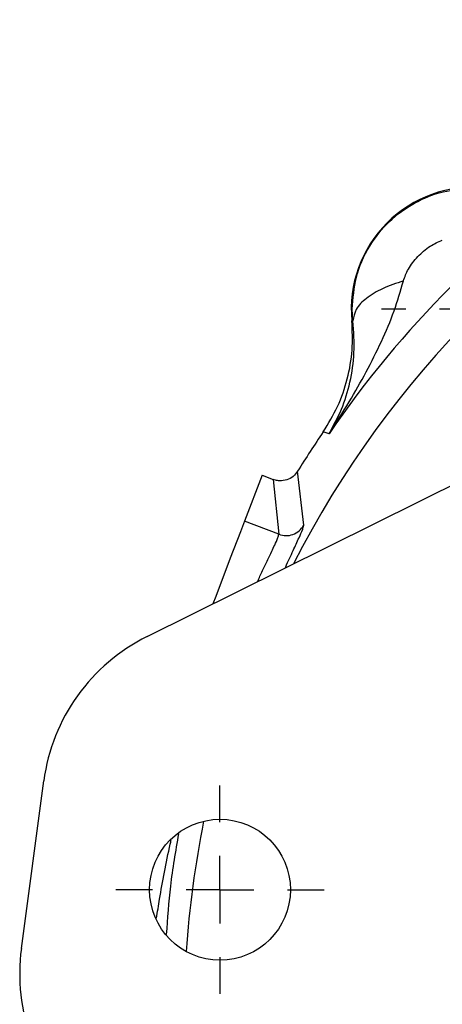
# Model space of a CAD drawing. Extents: x 0.3 to 33.9, y 0.2 to 21.7.
# Tile 16 of 20: x 22.6 to 23.9, y 12.6 to 15.5. Entities that reach past the tile are written whole.
import ezdxf

# ---------------------------------------------------------------- set-up
doc = ezdxf.new("R2010")
doc.units = 0
doc.header["$MEASUREMENT"] = 0
doc.layers.get('0').update_dxf_attribs({"linetype": 'CONTINUOUS'})
doc.layers.add('SLD-0', color=7, linetype='CONTINUOUS')

# ---------------------------------------------------------------- blocks, each defined once
blk = doc.blocks.new('SW_CENTERMARKSYMBOL_6')
at = {"layer": 'SLD-0', "color": 0}
for p, q in [((0, 0.2), (0, 0.3085)), ((0, 0), (0, 0.1)), ((-0.2, 0), (-0.3085, 0)), ((0, 0), (-0.1, 0)), ((0, 0), (0, -0.1)), ((0, 0), (0.1, 0)), ((0.2, 0), (0.3085, 0)), ((0, -0.2), (0, -0.3085))]:
    blk.add_line(p, q, dxfattribs=at)
blk = doc.blocks.new('SW_CENTERMARKSYMBOL_25')
at = {"layer": 'SLD-0', "color": 0}
for p, q in [((0, 0.2), (0, 0.272)), ((0, 0), (0, 0.1)), ((-0.2, 0), (-0.272, 0)), ((0, 0), (-0.1, 0)), ((0, 0), (0, -0.1)), ((0, 0), (0.1, 0)), ((0.2, 0), (0.272, 0)), ((0, -0.2), (0, -0.272))]:
    blk.add_line(p, q, dxfattribs=at)

msp = doc.modelspace()

# ---------------------------------------------------------------- linework, layer by layer
at = {"color": 7, "linetype": 'CONTINUOUS'}
for p, q in [((23.0087, 13.6987), (25.0187, 14.6955)), ((23.6179, 14.6329), (23.6161, 14.6672)), ((23.6179, 14.6329), (23.6148, 14.6331)), ((23.5388, 14.3015), (23.53, 14.3042)), ((23.5472, 14.2989), (23.5388, 14.3015)), ((23.3491, 14.1757), (23.2971, 14.0402)), ((23.3491, 14.1757), (23.3818, 14.1632)), ((23.3818, 14.1632), (23.3986, 14.0012)), ((23.4724, 14.0278), (23.4543, 14.1877)), ((23.3986, 14.0012), (23.2971, 14.0402)), ((22.6361, 12.7757), (22.7024, 13.2713))]:
    msp.add_line(p, q, dxfattribs=at)
at = {"color": 7, "linetype": 'CONTINUOUS', "flags": 128}
msp.add_lwpolyline([(23.2971, 14.0402), (23.2848, 14.0081), (23.2549, 13.9301), (23.2116, 13.8174), (23.203, 13.7951)], dxfattribs=at)
at = {"color": 7, "linetype": 'CONTINUOUS'}
msp.add_circle((23.2243, 12.9492), 0.2085, dxfattribs=at)
at = {"color": 8, "linetype": 'CONTINUOUS'}
for centre, radius, start, end in [((26.0739, 12.5678), 2.9563, 11.8275, 152.9257), ((26.0731, 12.5679), 2.9555, 168.6018, 176.1514)]:
    msp.add_arc(centre, radius, start, end, dxfattribs=at)
at = {"color": 7, "linetype": 'CONTINUOUS'}
for centre, radius, start, end in [((26.0739, 12.5678), 3.0628, 124.4163, 145.5837), ((23.9745, 14.6672), 0.3614, 84.581, 185.419), ((26.0736, 12.568), 3.0796, 145.6837, 148.2697), ((23.2575, 13.197), 0.56, 116.3782, 172.3766), ((23.1911, 12.7014), 0.56, 172.3766, 228.375)]:
    msp.add_arc(centre, radius, start, end, dxfattribs=at)
for points, knots in [([(23.6161, 14.6672), (23.6184, 14.6989), (23.6232, 14.7643), (23.663, 14.8539), (23.723, 14.9292), (23.798, 14.984), (23.8834, 15.0192), (23.9438, 15.0235), (23.9739, 15.0256)], [0, 0, 0, 0, 0.168893, 0.348118, 0.514078, 0.678086, 0.840079, 1, 1, 1, 1]), ([(23.7673, 14.7509), (23.7717, 14.7628), (23.7815, 14.7894), (23.8095, 14.8241), (23.8433, 14.8544), (23.8703, 14.8665), (23.8827, 14.8721)], [0, 0, 0, 0, 0.2201, 0.489094, 0.764513, 1, 1, 1, 1]), ([(23.5472, 14.2989), (23.5674, 14.3302), (23.606, 14.39), (23.6578, 14.4812), (23.7027, 14.5706), (23.7412, 14.66), (23.7587, 14.7211), (23.7673, 14.7509)], [0, 0, 0, 0, 0.221395, 0.422798, 0.622823, 0.816083, 1, 1, 1, 1]), ([(23.7673, 14.7509), (23.7464, 14.744), (23.7076, 14.7312), (23.6602, 14.703), (23.6254, 14.671), (23.6202, 14.6445), (23.6179, 14.6329)], [0, 0, 0, 0, 0.327181, 0.606049, 0.826639, 1, 1, 1, 1]), ([(23.53, 14.3042), (23.5451, 14.3289), (23.5753, 14.3782), (23.6033, 14.4607), (23.6186, 14.5464), (23.616, 14.6042), (23.6148, 14.6331)], [0, 0, 0, 0, 0.250013, 0.500008, 0.749999, 1, 1, 1, 1]), ([(23.5472, 14.2989), (23.5603, 14.3226), (23.5869, 14.3708), (23.6113, 14.452), (23.6246, 14.5404), (23.6202, 14.6013), (23.6179, 14.6329)], [0, 0, 0, 0, 0.232997, 0.474136, 0.727522, 1, 1, 1, 1]), ([(23.4543, 14.1877), (23.4502, 14.1823), (23.4417, 14.1713), (23.4225, 14.161), (23.4038, 14.1585), (23.39, 14.1604), (23.3839, 14.1624), (23.3818, 14.1632)], [0, 0, 0, 0, 0.242273, 0.499166, 0.766763, 0.916041, 1, 1, 1, 1]), ([(23.3818, 14.1632), (23.3818, 14.1632), (23.3818, 14.1632), (23.3819, 14.1631), (23.3822, 14.1629), (23.3826, 14.1616), (23.3823, 14.1604), (23.3821, 14.1596)], [0, 0, 0, 0, 0.0074918, 0.0241715, 0.087896, 0.3294984, 1, 1, 1, 1]), ([(23.3986, 14.0012), (23.4055, 13.9994), (23.4194, 13.9957), (23.4408, 13.9997), (23.4599, 14.0104), (23.4682, 14.022), (23.4724, 14.0278)], [0, 0, 0, 0, 0.250162, 0.500118, 0.750006, 1, 1, 1, 1]), ([(23.417, 13.9012), (23.4176, 13.9025), (23.4256, 13.92), (23.4398, 13.9498), (23.4563, 13.9869), (23.4681, 14.0112), (23.4714, 14.0239), (23.4724, 14.0278)], [0, 0, 0, 0, 0.032192, 0.416803, 0.714712, 0.913325, 1, 1, 1, 1])]:
    msp.add_open_spline(points, degree=3, knots=knots, dxfattribs=at)
at = {"color": 8, "linetype": 'CONTINUOUS'}
for points, knots in [([(23.3351, 13.8606), (23.3402, 13.8716), (23.3503, 13.8935), (23.3647, 13.9235), (23.3768, 13.9487), (23.3868, 13.9705), (23.3951, 13.9869), (23.3978, 13.998), (23.3986, 14.0012)], [0, 0, 0, 0, 0.235958, 0.468651, 0.646619, 0.777192, 0.936062, 1, 1, 1, 1]), ([(23.1015, 13.1148), (23.0926, 13.0632), (23.0754, 12.9644), (23.0686, 12.8645), (23.0653, 12.8168)], [0, 0, 0, 0, 0.52314, 1, 1, 1, 1]), ([(23.0365, 12.8653), (23.0393, 12.8839), (23.0463, 12.9292), (23.0601, 13.0022), (23.0716, 13.0605), (23.0788, 13.0921), (23.0796, 13.0959)], [0, 0, 0, 0, 0.239967, 0.586527, 0.950359, 1, 1, 1, 1])]:
    msp.add_open_spline(points, degree=3, knots=knots, dxfattribs=at)

# ---------------------------------------------------------------- block references
at = {"layer": 'SLD-0'}
for name, p in [('SW_CENTERMARKSYMBOL_25', (23.9745, 14.6672)), ('SW_CENTERMARKSYMBOL_6', (23.2243, 12.9492))]:
    msp.add_blockref(name, p, dxfattribs=at)

doc.saveas('drawing.dxf')
